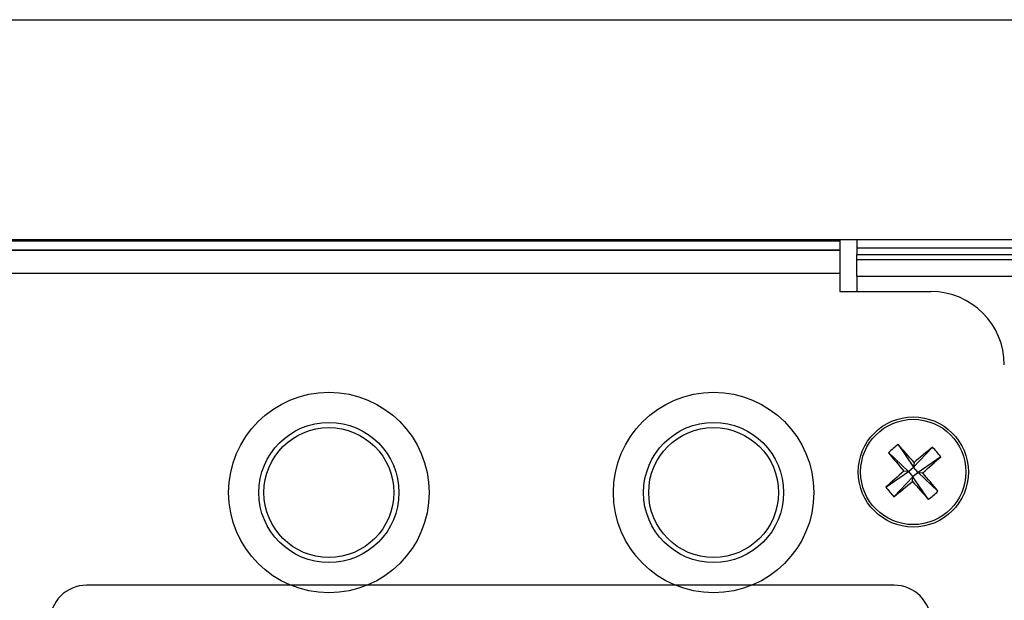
# Model space of a CAD drawing. Extents: x 10 to 130, y 5 to 85.
# Tile 48 of 51: x 70.3 to 73.65, y 44.15 to 46.13. Entities that reach past the tile are written whole.
import ezdxf

# ---------------------------------------------------------------- set-up
doc = ezdxf.new("R2010")
doc.units = 0
doc.layers.add('BODY', color=3, linetype='CONTINUOUS')

msp = doc.modelspace()

# ---------------------------------------------------------------- linework, layer by layer
at = {"layer": 'BODY', "linetype": 'CONTINUOUS'}
for p, q in [((55.6885, 46.1303), (75.3485, 46.1303)), ((74.9385, 45.3803), (56.0985, 45.3803)), ((57.4485, 45.3774), (73.0885, 45.3774)), ((73.0885, 45.3803), (73.0885, 45.3774)), ((73.0885, 45.3774), (73.0885, 45.3467)), ((73.1465, 45.3803), (73.1465, 45.3531)), ((57.4485, 45.3467), (73.0885, 45.3467)), ((57.4485, 45.3459), (73.0885, 45.3459)), ((73.0885, 45.3467), (73.0885, 45.3459)), ((73.0885, 45.3459), (73.0885, 45.2677)), ((73.1465, 45.3531), (73.1465, 45.3312)), ((73.1465, 45.3531), (74.7265, 45.3531)), ((73.1465, 45.3134), (73.1465, 45.3312)), ((73.1465, 45.3312), (74.7265, 45.3312)), ((73.1465, 45.2575), (73.1465, 45.3134)), ((73.1465, 45.3134), (74.7265, 45.3134)), ((57.4485, 45.2677), (73.0885, 45.2677)), ((73.0885, 45.2677), (73.0885, 45.2047)), ((73.1465, 45.2575), (73.1465, 45.2047)), ((73.1465, 45.2575), (74.7265, 45.2575)), ((73.0885, 45.2047), (73.3985, 45.2047)), ((73.2869, 44.6838), (73.3398, 44.6065)), ((73.4043, 44.6744), (73.3398, 44.6065)), ((73.2543, 44.6561), (73.3223, 44.5916)), ((73.432, 44.6419), (73.3547, 44.589)), ((73.3223, 44.5916), (73.3398, 44.6065)), ((73.341, 44.6225), (73.3398, 44.6065)), ((73.3547, 44.589), (73.3398, 44.6065)), ((73.245, 44.5387), (73.3223, 44.5916)), ((73.2727, 44.5061), (73.3372, 44.5741)), ((73.3223, 44.5916), (73.3063, 44.5928)), ((73.3223, 44.5916), (73.3372, 44.5741)), ((73.3359, 44.558), (73.3372, 44.5741)), ((73.3547, 44.589), (73.3372, 44.5741)), ((73.3901, 44.4968), (73.3372, 44.5741)), ((73.3547, 44.589), (73.3707, 44.5877)), ((73.4226, 44.5245), (73.3547, 44.589)), ((73.2735, 44.2047), (70.5235, 44.2047))]:
    msp.add_line(p, q, dxfattribs=at)
for centre, radius in [((71.3485, 44.5203), 0.3414), ((72.6585, 44.5203), 0.3414), ((73.3385, 44.5903), 0.1875), ((73.3385, 44.5903), 0.1793), ((71.3485, 44.5203), 0.2386), ((71.3485, 44.5203), 0.2211), ((72.6585, 44.5203), 0.2386), ((72.6585, 44.5203), 0.2211)]:
    msp.add_circle(centre, radius, dxfattribs=at)
for centre, radius, start, end in [((73.3985, 44.9547), 0.25, 0, 90), ((73.5719, 44.3164), 0.465, 127.8057, 133.0749), ((70.7876, 42.4197), 3.3723, 40.783, 42.173), ((75.516, 42.0393), 3.3769, 128.7081, 130.0962), ((73.0645, 44.3568), 0.4651, 37.8057, 43.0736), ((75.8893, 46.7677), 3.3767, 218.708, 220.0961), ((71.1696, 47.1393), 3.3698, 310.7825, 312.1734), ((75.5123, 42.0357), 3.3772, 130.7846, 132.1725), ((70.7882, 42.4134), 3.3759, 38.707, 40.0955), ((73.6121, 44.8235), 0.4647, 217.8044, 223.077), ((71.1624, 47.1396), 3.3747, 308.707, 310.096), ((75.8964, 46.7671), 3.3817, 220.7849, 222.171), ((73.1052, 44.864), 0.4647, 307.8049, 313.0767), ((70.5235, 44.0797), 0.125, 90, 180), ((73.2735, 44.0797), 0.125, 0, 90)]:
    msp.add_arc(centre, radius, start, end, dxfattribs=at)

doc.saveas('drawing.dxf')
